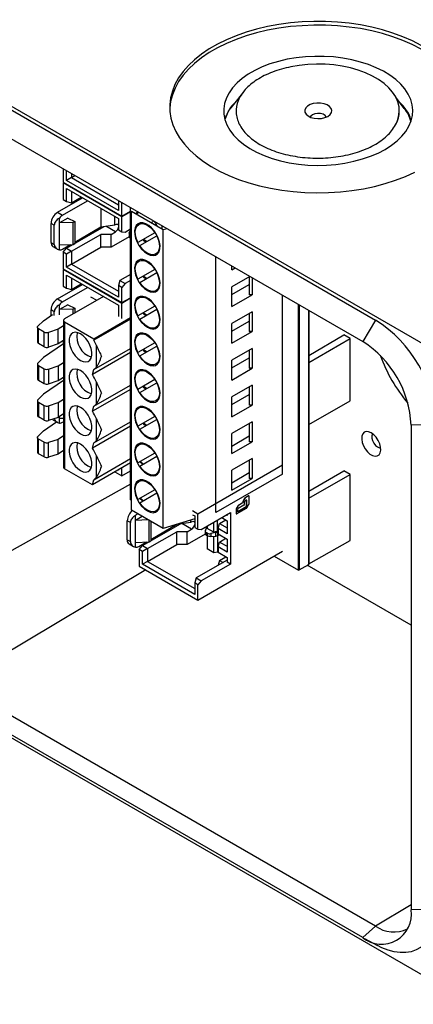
# Model space of a CAD drawing. Header units: millimetres. Extents: x 19 to 819, y 19 to 629.
# Tile 15 of 17: x 700 to 744, y 452 to 562. Entities that reach past the tile are written whole.
import ezdxf

# ---------------------------------------------------------------- set-up
doc = ezdxf.new("R2010")
doc.units = ezdxf.units.MM
doc.header["$LTSCALE"] = 3

msp = doc.modelspace()

# ---------------------------------------------------------------- linework, layer by layer
for p, q in [((682.15, 561.92), (750.46, 522.49)), ((692.97, 555.27), (739.64, 528.33)), ((691.55, 552.88), (738.22, 525.94)), ((724.99, 553.73), (723.71, 552.12)), ((742.83, 551.86), (741.88, 553.12)), ((742.27, 551.56), (742.27, 551.6)), ((704.95, 545.15), (704.95, 543.65)), ((705.31, 543.86), (705.31, 544.94)), ((705.87, 544.18), (705.31, 543.86)), ((705.87, 544.62), (705.87, 544.18)), ((705.87, 544.18), (706.25, 544.4)), ((705.87, 544.18), (711.09, 541.16)), ((704.95, 543.65), (711.45, 539.89)), ((705.01, 543.61), (704.95, 543.58)), ((711.45, 539.82), (704.95, 543.58)), ((704.95, 543.58), (704.95, 541.73)), ((711.09, 540.52), (705.31, 543.86)), ((705.31, 542.95), (711.09, 539.61)), ((705.31, 541.52), (705.31, 542.95)), ((704.31, 540.31), (707.1, 541.92)), ((705.87, 542.63), (705.87, 541.37)), ((705.87, 541.37), (706.95, 542)), ((704.88, 539.98), (707.66, 541.59)), ((704.95, 541.73), (705.31, 541.52)), ((705.31, 541.52), (705.87, 541.37)), ((709.13, 540.75), (709.13, 538.68)), ((711.09, 541.6), (711.09, 540.52)), ((711.45, 539.89), (711.45, 541.39)), ((712.41, 516.66), (712.41, 540.84)), ((704.31, 540.31), (704.88, 539.98)), ((704.52, 539.13), (704.52, 539.67)), ((705.45, 539.66), (704.52, 539.13)), ((705.45, 539.66), (706.22, 539.29)), ((710.67, 538.92), (710.67, 539.85)), ((711.45, 539.89), (712.41, 540.45)), ((712.41, 540.37), (711.45, 539.82)), ((711.45, 538.14), (711.45, 539.82)), ((712.52, 540.39), (712.57, 540.44)), ((716.06, 538.35), (712.52, 540.39)), ((712.52, 507.2), (712.52, 540.39)), ((713.33, 540.31), (713.23, 540.26)), ((703.96, 538.88), (703.6, 539.08)), ((703.6, 536.96), (703.6, 539.08)), ((703.96, 536.75), (703.96, 538.88)), ((706.04, 539.19), (704.52, 539.13)), ((704.52, 536.68), (704.52, 539.13)), ((705.3, 536.31), (709.51, 538.74)), ((706.22, 539.29), (706.04, 539.19)), ((706.04, 536.74), (706.04, 539.19)), ((706.22, 539.29), (706.22, 536.84)), ((706.22, 537), (709.13, 538.68)), ((709.13, 538.68), (710.67, 538.92)), ((710.75, 538.14), (709.67, 538.76)), ((710.67, 538.92), (710.75, 538.96)), ((711.09, 539.61), (711.09, 538.35)), ((713.01, 538.54), (712.99, 538.58)), ((713.41, 539.01), (713.34, 538.97)), ((715.03, 539.33), (714.76, 539.18)), ((715.16, 538.95), (715.23, 538.98)), ((715.28, 539.01), (715.23, 538.98)), ((715.23, 538.98), (715.28, 538.88)), ((715.95, 538.49), (715.95, 538.8)), ((705.87, 535.98), (709.13, 537.86)), ((710.26, 537.86), (709.13, 537.86)), ((709.13, 536.43), (709.13, 537.86)), ((710.26, 537.86), (710.75, 538.14)), ((710.26, 536.43), (710.26, 537.86)), ((712.28, 537.6), (710.26, 536.43)), ((711.09, 538.35), (711.45, 538.14)), ((711.45, 538.14), (711.81, 538.1)), ((711.81, 538.1), (712.41, 538.46)), ((712.27, 537.93), (712.27, 537.61)), ((712.28, 537.99), (712.41, 538.33)), ((712.41, 537.73), (712.38, 537.75)), ((712.38, 537.75), (712.38, 537.46)), ((712.38, 537.46), (712.41, 537.45)), ((715.13, 538.04), (713.24, 536.95)), ((713.44, 536.61), (715.33, 537.7)), ((715.18, 538.07), (715.13, 538.04)), ((715.38, 537.73), (715.33, 537.7)), ((716.5, 538.48), (716.06, 538.35)), ((716.06, 505.16), (716.06, 538.35)), ((703.6, 536.96), (703.96, 536.75)), ((703.81, 536.5), (704.3, 536.22)), ((704.52, 536.68), (706.04, 536.74)), ((704.52, 536.13), (704.52, 536.68)), ((704.88, 536.23), (705.74, 536.72)), ((705.87, 534.55), (709.13, 536.43)), ((706.04, 536.74), (706.22, 536.84)), ((710.26, 536.43), (709.13, 536.43)), ((713.31, 536.99), (713.24, 536.95)), ((704.95, 535.87), (705.3, 536.31)), ((705.31, 535.66), (704.95, 535.87)), ((704.95, 535.87), (704.95, 534.02)), ((705.3, 536.31), (705.87, 535.98)), ((705.87, 535.98), (705.31, 535.66)), ((705.31, 534.23), (705.31, 535.66)), ((705.87, 535.98), (705.87, 534.55)), ((714.75, 535.6), (714.79, 535.56)), ((714.88, 535.55), (714.84, 535.59)), ((715.24, 535.68), (715.31, 535.72)), ((721.89, 506.94), (721.89, 535.37)), ((705.87, 534.55), (705.31, 534.23)), ((711.09, 530.89), (705.31, 534.23)), ((705.87, 534.55), (711.09, 531.54)), ((713.01, 534.45), (712.99, 534.49)), ((713.41, 534.93), (713.34, 534.89)), ((723.66, 533.92), (723.66, 534.35)), ((704.95, 534.02), (711.45, 530.27)), ((705.01, 533.98), (704.95, 533.95)), ((711.45, 530.19), (704.95, 533.95)), ((704.95, 533.95), (704.95, 532.1)), ((705.31, 533.32), (711.09, 529.98)), ((705.31, 531.89), (705.31, 533.32)), ((712.41, 533.39), (711.24, 532.72)), ((715.13, 533.96), (713.24, 532.87)), ((713.44, 532.52), (715.33, 533.62)), ((715.18, 533.99), (715.13, 533.96)), ((715.38, 533.64), (715.33, 533.62)), ((723.66, 533.92), (724.03, 534.13)), ((725.66, 533.19), (723.66, 532.04)), ((725.64, 531.14), (725.64, 533.18)), ((704.31, 530.68), (707.1, 532.29)), ((704.88, 530.36), (707.66, 531.96)), ((704.95, 532.1), (705.31, 531.89)), ((705.87, 533), (705.87, 531.74)), ((705.87, 531.74), (706.95, 532.37)), ((711.24, 532.72), (711.09, 532.16)), ((711.45, 531.95), (711.09, 532.16)), ((711.09, 532.16), (711.09, 530.89)), ((711.24, 532.72), (711.81, 532.39)), ((711.81, 532.39), (711.45, 531.95)), ((712.41, 532.74), (711.81, 532.39)), ((713.31, 532.91), (713.24, 532.87)), ((723.66, 531.18), (725.6, 532.3)), ((723.66, 529.83), (723.66, 532.04)), ((725.92, 533.04), (725.92, 531.14)), ((709.41, 530.96), (705.1, 528.47)), ((705.31, 531.89), (705.87, 531.74)), ((707.99, 530.92), (708.67, 530.53)), ((711.45, 530.27), (711.45, 531.95)), ((714.75, 531.52), (714.79, 531.48)), ((714.88, 531.47), (714.84, 531.51)), ((715.24, 531.6), (715.31, 531.64)), ((723.66, 529.83), (725.92, 531.14)), ((725.6, 531.16), (725.64, 531.14)), ((725.92, 531.14), (725.64, 531.14)), ((729.31, 511.22), (729.31, 531.08)), ((704.31, 530.68), (704.88, 530.36)), ((704.52, 529.5), (704.52, 530.04)), ((705.45, 530.03), (704.52, 529.5)), ((705.45, 530.03), (706.22, 529.66)), ((711.09, 529.98), (711.09, 528.72)), ((711.45, 530.27), (712.41, 530.82)), ((712.41, 530.75), (711.45, 530.19)), ((711.45, 528.51), (711.45, 530.19)), ((713.01, 530.37), (712.99, 530.41)), ((715.13, 529.88), (713.24, 528.79)), ((713.41, 530.85), (713.34, 530.81)), ((715.18, 529.91), (715.13, 529.88)), ((731.08, 500.52), (731.08, 530.06)), ((731.15, 530.02), (731.15, 500.56)), ((702.76, 528.26), (703.76, 528.95)), ((703.96, 529.25), (703.6, 529.46)), ((703.6, 528.84), (703.6, 529.46)), ((703.96, 528.83), (703.96, 529.25)), ((706.04, 529.56), (704.52, 529.5)), ((704.52, 528.92), (704.52, 529.5)), ((706.22, 529.66), (706.04, 529.56)), ((706.04, 529.01), (706.04, 529.56)), ((706.22, 529.66), (706.22, 529.11)), ((713.31, 528.83), (713.24, 528.79)), ((713.44, 528.44), (715.33, 529.53)), ((715.38, 529.56), (715.33, 529.53)), ((725.92, 529.26), (723.66, 527.96)), ((725.64, 527.06), (725.64, 529.1)), ((725.92, 529.26), (725.92, 527.06)), ((732.21, 501.17), (732.21, 529.41)), ((732.21, 529.41), (732.21, 501.17)), ((702.14, 527.64), (702.76, 528.26)), ((704.98, 527.71), (704.39, 527.32)), ((704.98, 528.3), (704.98, 511.97)), ((705.1, 528.14), (705.1, 511.81)), ((705.1, 528.14), (708.35, 526.26)), ((708.35, 526.26), (712.41, 528.61)), ((712.41, 528.45), (708.35, 526.1)), ((723.66, 527.1), (725.6, 528.22)), ((723.66, 525.75), (723.66, 527.96)), ((739.64, 528.33), (738.22, 525.94)), ((702.09, 527.52), (702.09, 525.89)), ((702.83, 527), (702.2, 527.36)), ((702.2, 525.73), (702.2, 527.36)), ((702.83, 525.37), (702.83, 527)), ((704.39, 527.32), (703.31, 526.96)), ((703.31, 525.33), (703.31, 526.96)), ((704.39, 525.69), (704.39, 527.32)), ((713.41, 526.76), (713.34, 526.72)), ((714.75, 527.44), (714.79, 527.4)), ((714.88, 527.38), (714.84, 527.43)), ((715.24, 527.52), (715.31, 527.56)), ((723.66, 525.75), (725.92, 527.06)), ((725.6, 527.08), (725.64, 527.06)), ((725.92, 527.06), (725.64, 527.06)), ((732.21, 524.4), (736.1, 526.69)), ((736.81, 526.28), (736.1, 526.69)), ((702.83, 525.37), (702.2, 525.73)), ((704.98, 525.7), (702.76, 524.18)), ((704.39, 525.69), (703.31, 525.33)), ((704.98, 526.08), (704.39, 525.69)), ((704.95, 526.06), (704.95, 525.68)), ((708.35, 526.26), (708.35, 526.1)), ((708.63, 523.1), (708.63, 525.5)), ((713.01, 526.29), (712.99, 526.33)), ((715.13, 525.8), (713.24, 524.71)), ((713.44, 524.36), (715.33, 525.45)), ((715.18, 525.83), (715.13, 525.8)), ((715.38, 525.48), (715.33, 525.45)), ((732.21, 523.63), (736.81, 526.28)), ((736.81, 519.34), (736.81, 526.28)), ((712.41, 524.71), (708.19, 522.27)), ((708.36, 522.84), (712.41, 525.18)), ((713.31, 524.75), (713.24, 524.71)), ((725.92, 525.18), (723.66, 523.87)), ((725.64, 522.97), (725.64, 525.02)), ((725.92, 525.18), (725.92, 522.97)), ((702.09, 523.44), (702.09, 521.81)), ((702.76, 524.18), (702.14, 523.56)), ((702.2, 523.28), (702.83, 522.92)), ((702.2, 523.28), (702.2, 521.64)), ((703.31, 522.88), (704.39, 523.24)), ((704.39, 523.24), (704.98, 523.63)), ((704.39, 523.24), (704.39, 521.61)), ((714.75, 523.35), (714.79, 523.31)), ((714.88, 523.3), (714.84, 523.34)), ((715.24, 523.43), (715.31, 523.47)), ((723.66, 523.02), (725.6, 524.14)), ((723.66, 521.67), (723.66, 523.87)), ((702.83, 521.28), (702.83, 522.92)), ((703.31, 522.88), (703.31, 521.25)), ((708.19, 522.27), (708.36, 522.84)), ((713.01, 522.2), (712.99, 522.25)), ((713.41, 522.68), (713.34, 522.64)), ((723.66, 521.67), (725.92, 522.97)), ((725.6, 523), (725.64, 522.97)), ((725.92, 522.97), (725.64, 522.97)), ((702.2, 521.64), (702.83, 521.28)), ((704.98, 521.62), (702.76, 520.1)), ((703.31, 521.25), (704.39, 521.61)), ((704.39, 521.61), (704.98, 521.99)), ((708.36, 518.75), (712.41, 521.1)), ((708.63, 519.02), (708.63, 521.42)), ((715.13, 521.71), (713.24, 520.62)), ((713.44, 520.28), (715.33, 521.37)), ((715.18, 521.74), (715.13, 521.71)), ((715.38, 521.4), (715.33, 521.37)), ((725.92, 521.1), (723.66, 519.79)), ((725.92, 521.1), (725.92, 518.89)), ((702.76, 520.1), (702.14, 519.47)), ((712.41, 520.63), (708.19, 518.19)), ((713.31, 520.66), (713.24, 520.62)), ((723.66, 518.93), (725.6, 520.06)), ((725.64, 518.89), (725.64, 520.93)), ((702.09, 519.36), (702.09, 517.72)), ((702.2, 519.19), (702.83, 518.83)), ((702.2, 519.19), (702.2, 517.56)), ((702.83, 517.2), (702.83, 518.83)), ((703.31, 518.8), (704.39, 519.16)), ((704.39, 519.16), (704.98, 519.54)), ((704.39, 519.16), (704.39, 517.52)), ((714.75, 519.27), (714.79, 519.23)), ((714.88, 519.21), (714.84, 519.26)), ((715.24, 519.35), (715.31, 519.39)), ((723.66, 517.59), (723.66, 519.79)), ((723.66, 517.59), (725.92, 518.89)), ((725.6, 518.91), (725.64, 518.89)), ((725.92, 518.89), (725.64, 518.89)), ((732.21, 516.73), (736.81, 519.34)), ((703.31, 518.8), (703.31, 517.16)), ((704.98, 517.91), (704.39, 517.52)), ((708.19, 518.19), (708.36, 518.75)), ((713.01, 518.12), (712.99, 518.16)), ((713.41, 518.6), (713.34, 518.56)), ((702.83, 517.2), (702.2, 517.56)), ((702.76, 516.01), (704.22, 517.01)), ((704.39, 517.52), (703.31, 517.16)), ((703.81, 517.25), (704.3, 516.97)), ((704.52, 517.42), (704.52, 517.61)), ((704.52, 517.42), (704.98, 517.44)), ((704.52, 516.88), (704.52, 517.42)), ((704.88, 516.97), (704.98, 517.03)), ((708.36, 514.67), (712.41, 517.01)), ((708.63, 514.94), (708.63, 517.34)), ((712.52, 516.59), (712.41, 516.66)), ((712.52, 516.59), (712.41, 516.66)), ((712.41, 508.36), (712.41, 516.66)), ((715.13, 517.63), (713.24, 516.54)), ((713.44, 516.19), (715.33, 517.28)), ((715.18, 517.66), (715.13, 517.63)), ((715.38, 517.31), (715.33, 517.28)), ((725.92, 517.01), (723.66, 515.71)), ((725.64, 514.81), (725.64, 516.85)), ((725.92, 517.01), (725.92, 514.81)), ((746.36, 516.69), (743.58, 516.66)), ((743.58, 516.66), (743.58, 462.77)), ((702.14, 515.39), (702.76, 516.01)), ((712.41, 516.54), (708.19, 514.11)), ((713.31, 516.58), (713.24, 516.54)), ((723.66, 513.5), (723.66, 515.71)), ((702.09, 515.27), (702.09, 513.64)), ((702.83, 514.75), (702.2, 515.11)), ((702.2, 513.48), (702.2, 515.11)), ((702.83, 513.12), (702.83, 514.75)), ((704.39, 515.07), (703.31, 514.71)), ((703.31, 513.08), (703.31, 514.71)), ((704.98, 515.46), (704.39, 515.07)), ((704.39, 513.44), (704.39, 515.07)), ((708.19, 514.11), (708.36, 514.67)), ((713.41, 514.52), (713.34, 514.48)), ((715.06, 515.13), (714.97, 515.18)), ((715.06, 515.13), (714.97, 515.18)), ((715.24, 515.27), (715.31, 515.31)), ((723.66, 514.33), (725.6, 515.45)), ((723.66, 513.5), (725.92, 514.81)), ((725.6, 514.83), (725.64, 514.81)), ((725.92, 514.81), (725.64, 514.81)), ((702.83, 513.12), (702.2, 513.48)), ((704.39, 513.44), (703.31, 513.08)), ((704.98, 513.83), (704.39, 513.44)), ((715.13, 513.55), (713.24, 512.46)), ((715.18, 513.58), (715.13, 513.55)), ((712.41, 512.46), (708.19, 510.03)), ((712.41, 512.45), (708.2, 510.02)), ((708.36, 510.59), (712.41, 512.93)), ((708.63, 510.85), (708.63, 513.25)), ((713.31, 512.5), (713.24, 512.46)), ((713.44, 512.11), (715.33, 513.2)), ((715.38, 513.23), (715.33, 513.2)), ((725.92, 512.93), (723.66, 511.63)), ((725.64, 510.73), (725.64, 512.77)), ((725.92, 512.93), (725.92, 510.73)), ((708.2, 510.02), (705.1, 511.81)), ((710.69, 511.45), (711.45, 511.01)), ((711.09, 511.64), (711.05, 511.66)), ((711.09, 511.69), (711.09, 511.64)), ((711.45, 511.01), (711.45, 511.89)), ((711.45, 511.01), (712.41, 511.57)), ((715.24, 511.18), (715.31, 511.23)), ((729.31, 512.2), (719.91, 506.77)), ((729.31, 511.22), (721.89, 506.94)), ((723.66, 509.42), (723.66, 511.63)), ((723.66, 510.25), (725.6, 511.37)), ((732.21, 509.3), (736.1, 511.58)), ((732.21, 508.52), (736.81, 511.18)), ((736.81, 511.18), (736.1, 511.58)), ((736.81, 503.83), (736.81, 511.18)), ((712.41, 510.08), (688.02, 496.48)), ((708.19, 510.03), (708.36, 510.59)), ((713.41, 510.43), (713.34, 510.39)), ((723.66, 509.42), (725.92, 510.73)), ((725.6, 510.75), (725.64, 510.73)), ((725.92, 510.73), (725.64, 510.73)), ((715.13, 509.47), (713.24, 508.37)), ((713.44, 508.03), (715.33, 509.12)), ((715.18, 509.49), (715.13, 509.47)), ((715.38, 509.15), (715.33, 509.12)), ((712.52, 508.3), (712.41, 508.36)), ((713.31, 508.42), (713.24, 508.37)), ((724.83, 507.99), (724.4, 507.74)), ((724.84, 507.98), (724.42, 507.73)), ((724.84, 507.98), (724.83, 507.99)), ((724.88, 508.13), (724.88, 508.06)), ((724.89, 508.12), (724.88, 508.13)), ((724.88, 508.06), (724.89, 508.06)), ((725.09, 508.52), (724.89, 508.17)), ((724.89, 508.17), (724.9, 508.16)), ((724.89, 508.12), (724.89, 508.06)), ((725.1, 508.51), (724.9, 508.16)), ((725.05, 508.13), (725.05, 507.82)), ((725.1, 508.51), (725.09, 508.52)), ((725.29, 508.32), (725.1, 508.21)), ((725.53, 508.79), (725.12, 508.55)), ((725.12, 508.55), (725.13, 508.54)), ((725.54, 508.78), (725.13, 508.54)), ((725.32, 507.67), (725.32, 508.3)), ((725.33, 508.29), (725.32, 508.3)), ((725.33, 507.66), (725.33, 508.29)), ((725.54, 508.78), (725.53, 508.79)), ((725.57, 508.78), (725.56, 508.79)), ((725.59, 507.89), (725.59, 508.75)), ((716.06, 505.16), (712.52, 507.2)), ((714.8, 506.98), (714.72, 507.03)), ((715.24, 507.1), (715.31, 507.14)), ((719.91, 506.77), (719.3, 507.12)), ((720.26, 505.05), (723.52, 506.93)), ((723.52, 506.93), (723.52, 501.21)), ((724.16, 507.31), (724.16, 506.82)), ((724.17, 507.3), (724.16, 507.31)), ((724.16, 506.82), (724.17, 506.82)), ((724.37, 507.71), (724.17, 507.35)), ((724.17, 507.35), (724.18, 507.35)), ((724.17, 507.3), (724.17, 506.82)), ((724.17, 506.79), (724.18, 506.79)), ((724.39, 507.7), (724.18, 507.35)), ((724.21, 506.79), (725.32, 507.43)), ((724.32, 507.29), (724.32, 507.07)), ((724.35, 507.05), (725.28, 507.59)), ((724.35, 507.05), (724.36, 507.04)), ((725.01, 507.74), (724.36, 507.37)), ((724.36, 507.04), (725.29, 507.58)), ((724.39, 507.7), (724.37, 507.71)), ((724.4, 507.74), (724.42, 507.73)), ((725.29, 507.58), (725.28, 507.59)), ((725.32, 507.67), (725.33, 507.66)), ((725.35, 507.46), (725.57, 507.85)), ((712.42, 505.82), (712.06, 506.03)), ((712.06, 503.91), (712.06, 506.03)), ((712.42, 503.7), (712.42, 505.82)), ((712.98, 506.07), (712.98, 506.62)), ((713.73, 506.51), (712.98, 506.07)), ((714.38, 506.13), (712.98, 506.07)), ((712.98, 503.62), (712.98, 506.07)), ((713.76, 503.26), (717.97, 505.69)), ((714.5, 503.68), (714.5, 506.06)), ((714.68, 505.96), (714.68, 503.79)), ((719.55, 506.23), (716.06, 505.16)), ((717.58, 505.63), (719.13, 505.87)), ((719.2, 505.09), (718.13, 505.71)), ((719.13, 505.87), (719.13, 506.1)), ((719.13, 505.87), (719.2, 505.91)), ((719.3, 506.7), (719.55, 506.56)), ((719.55, 506.56), (719.55, 505.29)), ((719.91, 505.08), (719.91, 506.77)), ((721.69, 504.76), (721.69, 505.88)), ((722.08, 504.86), (722.08, 506.1)), ((722.16, 505.15), (722.31, 505.7)), ((722.31, 505.7), (723.01, 506.11)), ((722.31, 505.7), (723.15, 505.22)), ((722.55, 506.37), (723.15, 506.03)), ((723.15, 506.62), (723.06, 506.67)), ((723.15, 506.72), (723.15, 506.62)), ((723.15, 506.03), (723.15, 504.58)), ((714.32, 502.93), (717.58, 504.81)), ((714.68, 503.95), (717.58, 505.63)), ((717.58, 505.63), (717.58, 505.63)), ((718.71, 504.81), (717.58, 504.81)), ((717.58, 503.38), (717.58, 504.81)), ((718.71, 504.81), (719.2, 505.09)), ((718.71, 503.38), (718.71, 504.81)), ((719.55, 505.29), (719.91, 505.08)), ((719.91, 505.08), (720.26, 505.05)), ((720.72, 504.88), (720.72, 504.55)), ((720.74, 504.94), (720.89, 505.32)), ((720.96, 504.63), (720.84, 504.7)), ((720.84, 504.7), (720.84, 504.41)), ((720.95, 505.45), (720.95, 505.18)), ((721.69, 504.76), (720.95, 505.18)), ((720.96, 504.34), (720.96, 504.63)), ((721.91, 504.73), (721.34, 504.59)), ((722.14, 504.87), (721.69, 504.76)), ((721.91, 504.3), (721.91, 504.73)), ((722.16, 504.9), (722.08, 504.86)), ((722.08, 504.86), (722.14, 504.87)), ((722.15, 504.86), (722.09, 504.81)), ((722.09, 504.81), (722.09, 504.34)), ((722.14, 504.87), (722.15, 504.86)), ((722.15, 504.86), (722.16, 504.86)), ((722.16, 505.15), (722.16, 504.56)), ((723.15, 504.58), (722.16, 505.15)), ((712.06, 503.91), (712.42, 503.7)), ((712.98, 503.62), (714.5, 503.68)), ((712.98, 503.08), (712.98, 503.62)), ((713.33, 503.17), (714.2, 503.67)), ((714.5, 503.68), (714.68, 503.79)), ((720.73, 504.55), (718.71, 503.38)), ((720.84, 504.41), (720.96, 504.34)), ((720.95, 504.35), (720.95, 502.9)), ((721.34, 504.59), (721.34, 504.26)), ((721.34, 504.26), (721.91, 504.3)), ((721.69, 502.47), (721.69, 504.29)), ((722.08, 504.34), (722.08, 502.53)), ((722.09, 504.34), (722.15, 504.37)), ((722.32, 504.47), (722.15, 504.37)), ((722.16, 504.56), (723.15, 503.99)), ((722.16, 503.11), (722.31, 503.66)), ((722.31, 503.66), (723.01, 504.07)), ((722.31, 503.66), (723.15, 503.18)), ((723.15, 503.99), (723.15, 502.53)), ((732.21, 501.22), (736.81, 503.83)), ((712.27, 503.45), (712.76, 503.17)), ((713.4, 502.82), (713.76, 503.26)), ((713.77, 502.61), (713.4, 502.82)), ((713.4, 502.82), (713.4, 500.97)), ((713.76, 503.26), (714.32, 502.93)), ((714.32, 502.93), (713.77, 502.61)), ((713.77, 501.18), (713.77, 502.61)), ((714.32, 501.5), (717.58, 503.38)), ((714.32, 502.93), (714.32, 501.5)), ((718.71, 503.38), (717.58, 503.38)), ((719.91, 497.21), (729.31, 502.64)), ((721.69, 502.47), (720.95, 502.9)), ((722.08, 502.53), (721.69, 502.47)), ((722.16, 502.58), (722.08, 502.53)), ((722.16, 503.11), (722.16, 502.52)), ((723.15, 502.53), (722.16, 503.11)), ((722.16, 502.52), (723.15, 501.94)), ((714.32, 501.5), (713.77, 501.18)), ((714.32, 501.5), (719.55, 498.48)), ((723.15, 501.66), (719.7, 499.66)), ((722.31, 501.62), (722.17, 501.09)), ((722.31, 501.62), (723.01, 502.03)), ((722.31, 501.62), (722.7, 501.4)), ((723.15, 501.94), (723.15, 501.42)), ((723.52, 501.21), (723.15, 501.42)), ((728.36, 502.09), (731.08, 500.52)), ((714.13, 500.55), (692.97, 487.91)), ((713.4, 500.97), (719.91, 497.21)), ((719.55, 497.84), (713.77, 501.18)), ((723.52, 501.21), (720.26, 499.34)), ((731.08, 500.52), (732.21, 501.17)), ((731.15, 500.56), (732.21, 501.17)), ((743.58, 494.41), (732.04, 501.07)), ((719.7, 499.66), (719.55, 499.11)), ((719.7, 499.66), (720.26, 499.34)), ((720.26, 499.34), (719.91, 498.9)), ((719.91, 498.9), (719.55, 499.11)), ((719.55, 499.11), (719.55, 497.84)), ((719.91, 497.21), (719.91, 498.9)), ((750.46, 452.27), (682.15, 491.7)), ((739.64, 460.96), (692.97, 487.91)), ((738.22, 459.68), (691.55, 486.62)), ((743.58, 463.32), (739.64, 460.96)), ((746.36, 462.8), (743.58, 462.77)), ((738.22, 459.68), (739.64, 460.96)), ((738.4, 459.58), (739.86, 458.79))]:
    msp.add_line(p, q)
at = {"flags": 128}
for points in [[(744.71, 558.87), (743.73, 559.37), (742.68, 559.83), (741.57, 560.24), (740.41, 560.59), (739.21, 560.89), (737.97, 561.14), (736.69, 561.32), (735.4, 561.45), (734.09, 561.52), (732.78, 561.53), (731.47, 561.47), (730.18, 561.36), (728.9, 561.19), (727.65, 560.96), (726.43, 560.67), (725.26, 560.33), (724.14, 559.94), (723.08, 559.49), (722.08, 559), (721.15, 558.47), (720.3, 557.89), (719.53, 557.28), (718.85, 556.63), (718.26, 555.95), (717.76, 555.25), (717.36, 554.53), (717.07, 553.79), (716.87, 553.04), (716.78, 552.29), (716.79, 551.53), (716.91, 550.78), (717.13, 550.03), (717.45, 549.3), (717.88, 548.58), (718.4, 547.88), (719.01, 547.21), (719.72, 546.58), (720.51, 545.97), (721.38, 545.4), (722.32, 544.88), (723.34, 544.4), (724.42, 543.97), (725.55, 543.59), (726.73, 543.26), (727.96, 542.99), (729.21, 542.77), (730.5, 542.61), (731.8, 542.52), (733.11, 542.48), (734.42, 542.5), (735.73, 542.58), (737.01, 542.73), (738.28, 542.93), (739.51, 543.19), (740.71, 543.5), (741.85, 543.87), (742.95, 544.29), (743.98, 544.76)], [(744.71, 558.46), (743.72, 558.97), (742.68, 559.42), (741.57, 559.83), (740.41, 560.18), (739.21, 560.48), (737.96, 560.73), (736.69, 560.91), (735.4, 561.04), (734.09, 561.11), (732.78, 561.12), (731.47, 561.06), (730.18, 560.95), (728.9, 560.78), (727.65, 560.55), (726.43, 560.26), (725.26, 559.92), (724.14, 559.53), (723.08, 559.08), (722.08, 558.59), (721.15, 558.06), (720.3, 557.48), (719.53, 556.87), (718.85, 556.22), (718.26, 555.54), (717.76, 554.84), (717.37, 554.12), (717.07, 553.38), (716.87, 552.64), (716.78, 551.88), (716.78, 551.77)], [(740.7, 547.31), (741.4, 547.76), (742.02, 548.24), (742.56, 548.76), (743, 549.31), (743.34, 549.88), (743.59, 550.47), (743.73, 551.07), (743.77, 551.67), (743.71, 552.27), (743.54, 552.87), (743.27, 553.45), (742.9, 554.02), (742.43, 554.56), (741.87, 555.07), (741.23, 555.55), (740.51, 555.99), (739.72, 556.38), (738.86, 556.73), (737.95, 557.02), (736.99, 557.27), (735.99, 557.45), (734.97, 557.58), (733.93, 557.65), (732.88, 557.65), (731.84, 557.6), (730.81, 557.49), (729.81, 557.32), (728.84, 557.09), (727.91, 556.81), (727.04, 556.47), (726.23, 556.09), (725.49, 555.66), (724.83, 555.2), (724.25, 554.69), (723.76, 554.16), (723.36, 553.6), (723.07, 553.02), (722.87, 552.42), (722.78, 551.82), (722.79, 551.22), (722.91, 550.62), (723.13, 550.03), (723.45, 549.45), (723.87, 548.9), (724.38, 548.37), (724.98, 547.88), (725.67, 547.42), (726.42, 547), (727.25, 546.63), (728.14, 546.31), (729.07, 546.04), (730.05, 545.83), (731.06, 545.67), (732.1, 545.57), (733.14, 545.53), (734.19, 545.56), (735.23, 545.64), (736.24, 545.78), (737.23, 545.98), (738.18, 546.24), (739.08, 546.55), (739.92, 546.9), (740.7, 547.31)], [(741.75, 549.84), (742.02, 550.38), (742.2, 550.93), (742.27, 551.48), (742.24, 552.04), (742.11, 552.6), (741.87, 553.14), (741.53, 553.66), (741.1, 554.16), (740.58, 554.63), (739.97, 555.07), (739.29, 555.46), (738.53, 555.81), (737.72, 556.11), (736.85, 556.36), (735.94, 556.56), (735.01, 556.69), (734.05, 556.77), (733.08, 556.79), (732.12, 556.75), (731.16, 556.65), (730.24, 556.49)], [(734.33, 550.98), (734.58, 551.17), (734.73, 551.39), (734.77, 551.63), (734.7, 551.86), (734.53, 552.07), (734.26, 552.25), (733.92, 552.38), (733.53, 552.45), (733.12, 552.46), (732.72, 552.4), (732.37, 552.29), (732.08, 552.12), (731.88, 551.91), (731.78, 551.68), (731.8, 551.45), (731.92, 551.22), (732.14, 551.03), (732.45, 550.87), (732.82, 550.77), (733.22, 550.73), (733.63, 550.75), (734.01, 550.84), (734.33, 550.98)], [(734.17, 550.9), (734.16, 550.92), (734.03, 551.08), (733.8, 551.22), (733.51, 551.29), (733.19, 551.31), (732.88, 551.26), (732.62, 551.16), (732.44, 551), (732.38, 550.9)], [(713.23, 540.37), (713.15, 540.33), (713, 540.19)], [(713.09, 540.14), (713.23, 540.26), (713.34, 540.31)], [(710.75, 538.96), (710.88, 539.01), (711, 538.99), (711.07, 538.9), (711.09, 538.84)], [(714.29, 535.69), (714.61, 535.55), (714.92, 535.5), (715.2, 535.55), (715.42, 535.7), (715.59, 535.93), (715.68, 536.24), (715.7, 536.61), (715.64, 537.01), (715.51, 537.44), (715.32, 537.85), (715.06, 538.24), (714.77, 538.58), (714.45, 538.85), (714.12, 539.04), (713.8, 539.14), (713.51, 539.14), (713.26, 539.04), (713.06, 538.85), (712.93, 538.58), (712.88, 538.24), (712.9, 537.85), (712.99, 537.43), (713.15, 537.01), (713.38, 536.6), (713.65, 536.23), (713.96, 535.93), (714.29, 535.69)], [(713.24, 536.95), (713.07, 537.37), (712.97, 537.79), (712.95, 538.18), (713, 538.52), (713.14, 538.79), (713.34, 538.97), (713.6, 539.06), (713.89, 539.04), (714.22, 538.92), (714.54, 538.7), (714.85, 538.41), (715.13, 538.04)], [(715.38, 538.8), (715.21, 539.14), (715.13, 539.27)], [(715.33, 537.7), (715.51, 537.28), (715.61, 536.86), (715.63, 536.47), (715.57, 536.13), (715.44, 535.86), (715.24, 535.68), (714.98, 535.6), (714.68, 535.62), (714.36, 535.74), (714.03, 535.95), (713.72, 536.25), (713.44, 536.61)], [(713.79, 537.27), (713.86, 537.21), (714.14, 537.01)], [(714.21, 537.05), (713.93, 537.24), (713.85, 537.3)], [(714.29, 531.61), (714.61, 531.47), (714.92, 531.42), (715.2, 531.47), (715.42, 531.61), (715.59, 531.85), (715.68, 532.16), (715.7, 532.52), (715.64, 532.93), (715.51, 533.35), (715.32, 533.77), (715.06, 534.16), (714.77, 534.5), (714.45, 534.77), (714.12, 534.96), (713.8, 535.06), (713.51, 535.06), (713.26, 534.96), (713.06, 534.77), (712.93, 534.49), (712.88, 534.15), (712.9, 533.76), (712.99, 533.35), (713.15, 532.92), (713.38, 532.52), (713.65, 532.15), (713.96, 531.84), (714.29, 531.61)], [(713.24, 532.87), (713.07, 533.29), (712.97, 533.71), (712.95, 534.1), (713, 534.44), (713.14, 534.71), (713.34, 534.89), (713.6, 534.97), (713.89, 534.95), (714.22, 534.83), (714.54, 534.62), (714.85, 534.32), (715.13, 533.96)], [(715.33, 533.62), (715.51, 533.19), (715.61, 532.78), (715.63, 532.39), (715.57, 532.05), (715.44, 531.78), (715.24, 531.6), (714.98, 531.51), (714.68, 531.53), (714.36, 531.65), (714.03, 531.87), (713.72, 532.16), (713.44, 532.52)], [(713.79, 533.19), (713.86, 533.13), (714.14, 532.92)], [(714.21, 532.96), (713.93, 533.15), (713.85, 533.22)], [(714.29, 527.53), (714.61, 527.38), (714.92, 527.33), (715.2, 527.38), (715.42, 527.53), (715.59, 527.76), (715.68, 528.07), (715.7, 528.44), (715.64, 528.85), (715.51, 529.27), (715.32, 529.69), (715.06, 530.08), (714.77, 530.42), (714.45, 530.69), (714.12, 530.88), (713.8, 530.97), (713.51, 530.97), (713.26, 530.88), (713.06, 530.68), (712.93, 530.41), (712.88, 530.07), (712.9, 529.68), (712.99, 529.26), (713.15, 528.84), (713.38, 528.43), (713.65, 528.07), (713.96, 527.76), (714.29, 527.53)], [(713.24, 528.79), (713.07, 529.21), (712.97, 529.63), (712.95, 530.02), (713, 530.36), (713.14, 530.62), (713.34, 530.81), (713.6, 530.89), (713.89, 530.87), (714.22, 530.75), (714.54, 530.54), (714.85, 530.24), (715.13, 529.88)], [(715.33, 529.53), (715.51, 529.11), (715.61, 528.69), (715.63, 528.3), (715.57, 527.96), (715.44, 527.7), (715.24, 527.52), (714.98, 527.43), (714.68, 527.45), (714.36, 527.57), (714.03, 527.79), (713.72, 528.08), (713.44, 528.44)], [(713.79, 529.1), (713.86, 529.05), (714.14, 528.84)], [(714.21, 528.88), (713.93, 529.07), (713.86, 529.13)], [(702.2, 527.36), (702.16, 527.39), (702.13, 527.42), (702.1, 527.46), (702.09, 527.49), (702.09, 527.53), (702.09, 527.57), (702.11, 527.6), (702.14, 527.64)], [(706.86, 526.79), (706.56, 526.93), (706.27, 526.97), (706.02, 526.91), (705.82, 526.76), (705.67, 526.53), (705.6, 526.23), (705.6, 525.87), (705.67, 525.49), (705.82, 525.09), (706.02, 524.71), (706.27, 524.36), (706.56, 524.07), (706.86, 523.85), (707.17, 523.72), (707.45, 523.68), (707.71, 523.73), (707.91, 523.88), (708.05, 524.11), (708.13, 524.42), (708.13, 524.77), (708.05, 525.16), (707.91, 525.55), (707.71, 525.94), (707.45, 526.28), (707.17, 526.57), (706.86, 526.79)], [(714.29, 523.44), (714.61, 523.3), (714.92, 523.25), (715.2, 523.3), (715.42, 523.45), (715.59, 523.68), (715.68, 523.99), (715.7, 524.36), (715.64, 524.76), (715.51, 525.19), (715.32, 525.6), (715.06, 525.99), (714.77, 526.33), (714.45, 526.61), (714.12, 526.79), (713.8, 526.89), (713.51, 526.89), (713.26, 526.79), (713.06, 526.6), (712.93, 526.33), (712.88, 525.99), (712.9, 525.6), (712.99, 525.18), (713.15, 524.76), (713.38, 524.35), (713.65, 523.98), (713.96, 523.68), (714.29, 523.44)], [(713.24, 524.71), (713.07, 525.13), (712.97, 525.54), (712.95, 525.93), (713, 526.27), (713.14, 526.54), (713.34, 526.72), (713.6, 526.81), (713.89, 526.79), (714.22, 526.67), (714.54, 526.45), (714.85, 526.16), (715.13, 525.8)], [(715.33, 525.45), (715.51, 525.03), (715.61, 524.61), (715.63, 524.22), (715.57, 523.88), (715.44, 523.61), (715.24, 523.43), (714.98, 523.35), (714.68, 523.37), (714.36, 523.49), (714.03, 523.7), (713.72, 524), (713.44, 524.36)], [(713.79, 525.02), (713.86, 524.96), (714.14, 524.76)], [(714.2, 524.8), (713.93, 524.99), (713.85, 525.05)], [(702.14, 523.56), (702.11, 523.52), (702.09, 523.49), (702.09, 523.45), (702.09, 523.41), (702.1, 523.37), (702.13, 523.34), (702.16, 523.31), (702.2, 523.28)], [(706.86, 522.71), (706.56, 522.84), (706.27, 522.88), (706.02, 522.83), (705.82, 522.68), (705.67, 522.45), (705.6, 522.15), (705.6, 521.79), (705.67, 521.41), (705.82, 521.01), (706.02, 520.63), (706.27, 520.28), (706.56, 519.99), (706.86, 519.77), (707.17, 519.64), (707.45, 519.6), (707.71, 519.65), (707.91, 519.8), (708.05, 520.03), (708.13, 520.33), (708.13, 520.69), (708.05, 521.07), (707.91, 521.47), (707.71, 521.85), (707.45, 522.2), (707.17, 522.49), (706.86, 522.71)], [(714.29, 519.36), (714.61, 519.22), (714.92, 519.17), (715.2, 519.22), (715.42, 519.37), (715.59, 519.6), (715.68, 519.91), (715.7, 520.28), (715.64, 520.68), (715.51, 521.1), (715.32, 521.52), (715.06, 521.91), (714.77, 522.25), (714.45, 522.52), (714.12, 522.71), (713.8, 522.81), (713.51, 522.81), (713.26, 522.71), (713.06, 522.52), (712.93, 522.25), (712.88, 521.91), (712.9, 521.52), (712.99, 521.1), (713.15, 520.67), (713.38, 520.27), (713.65, 519.9), (713.96, 519.59), (714.29, 519.36)], [(713.24, 520.62), (713.07, 521.04), (712.97, 521.46), (712.95, 521.85), (713, 522.19), (713.14, 522.46), (713.34, 522.64), (713.6, 522.72), (713.89, 522.71), (714.22, 522.59), (714.54, 522.37), (714.85, 522.07), (715.13, 521.71)], [(715.33, 521.37), (715.51, 520.95), (715.61, 520.53), (715.63, 520.14), (715.57, 519.8), (715.44, 519.53), (715.24, 519.35), (714.98, 519.27), (714.68, 519.28), (714.36, 519.4), (714.03, 519.62), (713.72, 519.92), (713.44, 520.28)], [(713.79, 520.94), (713.86, 520.88), (714.14, 520.68)], [(714.21, 520.72), (713.93, 520.91), (713.85, 520.97)], [(702.14, 519.47), (702.11, 519.44), (702.09, 519.4), (702.09, 519.37), (702.09, 519.33), (702.1, 519.29), (702.13, 519.26), (702.16, 519.22), (702.2, 519.19)], [(706.86, 518.63), (706.56, 518.76), (706.27, 518.8), (706.02, 518.74), (705.82, 518.6), (705.67, 518.37), (705.6, 518.06), (705.6, 517.71), (705.67, 517.32), (705.82, 516.93), (706.02, 516.54), (706.27, 516.2), (706.56, 515.91), (706.86, 515.69), (707.17, 515.55), (707.45, 515.51), (707.71, 515.57), (707.91, 515.72), (708.05, 515.95), (708.13, 516.25), (708.13, 516.6), (708.05, 516.99), (707.91, 517.39), (707.71, 517.77), (707.45, 518.12), (707.17, 518.41), (706.86, 518.63)], [(714.29, 515.28), (714.61, 515.14), (714.92, 515.09), (715.2, 515.14), (715.42, 515.28), (715.59, 515.52), (715.68, 515.82), (715.7, 516.19), (715.64, 516.6), (715.51, 517.02), (715.32, 517.44), (715.06, 517.83), (714.77, 518.17), (714.45, 518.44), (714.12, 518.63), (713.8, 518.73), (713.51, 518.73), (713.26, 518.63), (713.06, 518.44), (712.93, 518.16), (712.88, 517.82), (712.9, 517.43), (712.99, 517.02), (713.15, 516.59), (713.38, 516.19), (713.65, 515.82), (713.96, 515.51), (714.29, 515.28)], [(713.24, 516.54), (713.07, 516.96), (712.97, 517.38), (712.95, 517.77), (713, 518.11), (713.14, 518.38), (713.34, 518.56), (713.6, 518.64), (713.89, 518.62), (714.22, 518.5), (714.54, 518.29), (714.85, 517.99), (715.13, 517.63)], [(703.81, 517.25), (703.81, 517.25), (703.74, 517.31)], [(715.33, 517.28), (715.51, 516.86), (715.61, 516.45), (715.63, 516.06), (715.57, 515.72), (715.44, 515.45), (715.24, 515.27), (714.98, 515.18), (714.68, 515.2), (714.36, 515.32), (714.03, 515.54), (713.72, 515.83), (713.44, 516.19)], [(713.79, 516.86), (713.86, 516.8), (714.14, 516.59)], [(714.21, 516.63), (713.93, 516.82), (713.85, 516.89)], [(739.16, 515.8), (738.87, 515.92), (738.61, 515.94), (738.38, 515.86), (738.22, 515.68), (738.12, 515.42), (738.1, 515.1), (738.16, 514.74), (738.29, 514.37), (738.49, 514.01), (738.74, 513.69), (739.01, 513.44), (739.3, 513.28), (739.58, 513.21), (739.83, 513.24), (740.02, 513.37), (740.16, 513.59), (740.22, 513.88), (740.2, 514.22), (740.1, 514.59), (739.93, 514.96), (739.71, 515.3), (739.44, 515.59), (739.16, 515.8)], [(739.31, 515.7), (739.3, 515.68), (739.22, 515.48), (739.22, 515.22), (739.3, 514.93), (739.45, 514.65), (739.64, 514.4), (739.87, 514.23), (740.09, 514.14), (740.21, 514.14)], [(702.2, 515.11), (702.16, 515.14), (702.13, 515.17), (702.1, 515.21), (702.09, 515.24), (702.09, 515.28), (702.09, 515.32), (702.11, 515.36), (702.14, 515.39)], [(706.86, 514.54), (706.56, 514.68), (706.27, 514.72), (706.02, 514.66), (705.82, 514.51), (705.67, 514.28), (705.6, 513.98), (705.6, 513.63), (705.67, 513.24), (705.82, 512.84), (706.02, 512.46), (706.27, 512.11), (706.56, 511.82), (706.86, 511.6), (707.17, 511.47), (707.45, 511.43), (707.71, 511.49), (707.91, 511.63), (708.05, 511.87), (708.13, 512.17), (708.13, 512.52), (708.05, 512.91), (707.91, 513.3), (707.71, 513.69), (707.45, 514.03), (707.17, 514.33), (706.86, 514.54)], [(714.29, 511.2), (714.61, 511.05), (714.92, 511), (715.2, 511.05), (715.42, 511.2), (715.59, 511.43), (715.68, 511.74), (715.7, 512.11), (715.64, 512.52), (715.51, 512.94), (715.32, 513.36), (715.06, 513.75), (714.77, 514.09), (714.45, 514.36), (714.12, 514.55), (713.8, 514.64), (713.51, 514.64), (713.26, 514.54), (713.06, 514.35), (712.93, 514.08), (712.88, 513.74), (712.9, 513.35), (712.99, 512.93), (713.15, 512.51), (713.38, 512.1), (713.65, 511.74), (713.96, 511.43), (714.29, 511.2)], [(713.24, 512.46), (713.07, 512.88), (712.97, 513.3), (712.95, 513.69), (713, 514.03), (713.14, 514.29), (713.34, 514.48), (713.6, 514.56), (713.89, 514.54), (714.22, 514.42), (714.54, 514.21), (714.85, 513.91), (715.13, 513.55)], [(715.33, 513.2), (715.51, 512.78), (715.61, 512.36), (715.63, 511.97), (715.57, 511.63), (715.44, 511.37), (715.24, 511.18), (714.98, 511.1), (714.68, 511.12), (714.36, 511.24), (714.03, 511.45), (713.72, 511.75), (713.44, 512.11)], [(713.47, 512.59), (713.55, 512.5), (713.75, 512.29)], [(713.81, 512.32), (713.61, 512.51), (713.52, 512.62)], [(714.29, 507.11), (714.61, 506.97), (714.92, 506.92), (715.2, 506.97), (715.42, 507.12), (715.59, 507.35), (715.68, 507.66), (715.7, 508.03), (715.64, 508.43), (715.51, 508.86), (715.32, 509.27), (715.06, 509.66), (714.77, 510), (714.45, 510.27), (714.12, 510.46), (713.8, 510.56), (713.51, 510.56), (713.26, 510.46), (713.06, 510.27), (712.93, 510), (712.88, 509.66), (712.9, 509.27), (712.99, 508.85), (713.15, 508.43), (713.38, 508.02), (713.65, 507.65), (713.96, 507.35), (714.29, 507.11)], [(713.24, 508.37), (713.07, 508.8), (712.97, 509.21), (712.95, 509.6), (713, 509.94), (713.14, 510.21), (713.34, 510.39), (713.6, 510.48), (713.89, 510.46), (714.22, 510.34), (714.54, 510.12), (714.85, 509.83), (715.13, 509.47)], [(715.33, 509.12), (715.51, 508.7), (715.61, 508.28), (715.63, 507.89), (715.57, 507.55), (715.44, 507.28), (715.24, 507.1), (714.98, 507.02), (714.68, 507.04), (714.36, 507.16), (714.03, 507.37), (713.72, 507.67), (713.44, 508.03)], [(713.47, 508.51), (713.55, 508.42), (713.75, 508.21)], [(713.81, 508.24), (713.61, 508.43), (713.52, 508.54)], [(719.2, 505.91), (719.34, 505.96), (719.45, 505.93), (719.53, 505.85), (719.55, 505.79)], [(746.36, 462.8), (746.32, 462.01), (746.21, 461.27), (746.03, 460.59), (745.78, 459.98), (745.46, 459.44), (745.07, 458.98), (744.63, 458.6), (744.13, 458.32), (743.59, 458.12), (743, 458.02), (742.37, 458.01), (741.71, 458.1), (741.03, 458.28), (740.34, 458.56), (739.86, 458.79)]]:
    msp.add_lwpolyline(points, dxfattribs=at)
for centre, radius, start, end in [((705.14, 539.01), 1.54, 122.6055, 177.3945), ((705.55, 538.87), 1.3, 121.1059, 142.0213), ((710.32, 538.8), 0.784, 302.9589, 349.9688), ((704.09, 536.91), 0.493, 173.7012, 234.9867), ((704.55, 536.74), 0.614, 267.6422, 302.3493), ((705.14, 529.39), 1.54, 122.6055, 177.3945), ((705.55, 529.24), 1.3, 121.1059, 142.0213), ((705.16, 528.3), 0.175, 110.7834, 249.2166), ((731.81, 516.05), 14.57, 2.5243, 57.4757), ((703.11, 527.56), 0.627, 242.9385, 288.3691), ((708.88, 526.49), 2.43, 169.2571, 250.7375), ((702.28, 525.91), 0.198, 185.1618, 246.1583), ((704.06, 523.7), 4.91, 21.5259, 29.227), ((731.98, 516.15), 11.61, 2.5202, 57.4798), ((703.11, 525.92), 0.627, 242.9385, 288.3691), ((756.91, 530.54), 17.84, 200.0834, 219.8964), ((703.11, 523.48), 0.627, 242.9385, 288.3691), ((708.88, 522.41), 2.43, 169.2571, 250.7375), ((704.02, 519.6), 4.96, 21.5535, 32.6668), ((707.79, 523.7), 1.03, 303.2533, 324.5648), ((702.28, 521.82), 0.198, 185.1618, 246.1583), ((703.11, 521.84), 0.627, 242.9385, 288.3691), ((703.11, 519.39), 0.627, 242.9385, 288.3691), ((707.79, 519.62), 1.03, 303.2533, 324.5648), ((708.88, 518.32), 2.43, 169.2571, 250.7375), ((704.02, 515.52), 4.96, 21.5535, 32.6668), ((702.28, 517.74), 0.198, 185.1618, 246.1583), ((703.11, 517.76), 0.627, 242.9385, 288.3691), ((704.55, 517.49), 0.614, 267.6422, 302.3493), ((703.11, 515.31), 0.627, 242.9385, 288.3691), ((708.88, 514.24), 2.43, 169.2571, 250.7375), ((707.79, 515.53), 1.03, 303.2533, 324.5648), ((702.28, 513.66), 0.198, 185.1618, 246.1583), ((704.02, 511.43), 4.96, 21.5535, 32.6668), ((703.11, 513.68), 0.627, 242.9385, 288.3691), ((705.18, 511.99), 0.201, 185.6948, 245.6253), ((707.79, 511.45), 1.03, 303.2533, 324.5648), ((703.99, 507.33), 4.99, 32.5106, 32.6345), ((724.78, 508.07), 0.0978, 302.6055, 357.3945), ((724.79, 508.06), 0.0978, 302.6055, 357.3945), ((724.97, 508.12), 0.0918, 148.8563, 178.0435), ((724.98, 508.12), 0.0918, 148.8563, 178.0435), ((725.15, 508.13), 0.0978, 122.6055, 177.3945), ((725.17, 508.47), 0.0918, 121.9547, 151.1444), ((725.18, 508.46), 0.0918, 121.9547, 151.1444), ((725.31, 508.3), 0.0278, 350.786, 129.2033), ((725.28, 508.3), 0.0376, 357.0962, 35.4307), ((725.55, 508.76), 0.032, 65.686, 125.6182), ((725.56, 508.76), 0.0278, 350.786, 129.2033), ((725.5, 507.9), 0.0918, 328.8563, 358.0435), ((713.63, 505.95), 1.57, 130.1859, 177.0356), ((714.11, 505.71), 1.45, 130.0496, 141.4239), ((724.25, 507.31), 0.0918, 148.8563, 178.0435), ((724.19, 506.82), 0.032, 174.3796, 234.302), ((724.26, 507.3), 0.0918, 148.8563, 178.0435), ((724.2, 506.81), 0.0278, 170.786, 309.2033), ((724.41, 507.29), 0.0978, 122.6055, 177.3945), ((724.34, 507.06), 0.0278, 170.786, 309.2033), ((724.33, 507.08), 0.0376, 264.5721, 302.9007), ((724.45, 507.66), 0.0918, 121.9547, 151.1444), ((724.47, 507.65), 0.0918, 121.9547, 151.1444), ((724.96, 507.82), 0.0978, 302.6055, 357.3945), ((725.22, 507.67), 0.0978, 302.6055, 357.3945), ((725.24, 507.66), 0.0978, 302.6055, 357.3945), ((725.27, 507.5), 0.0918, 301.9547, 331.1444), ((718.78, 505.75), 0.784, 302.9589, 349.9688), ((712.55, 503.85), 0.493, 173.7012, 234.9867), ((713, 503.69), 0.614, 267.6422, 302.3493), ((740.3, 462.26), 3.32, 231.1471, 8.8636), ((741.68, 463.83), 3.52, 234.4466, 295.1937)]:
    msp.add_arc(centre, radius, start, end)
for points, knots in [([(730.24, 556.48), (729.51, 556.34), (728.83, 556.14), (727.88, 555.78), (727.57, 555.65), (726.99, 555.36), (726.72, 555.2), (726.21, 554.88), (725.98, 554.71), (725.55, 554.34), (725.35, 554.15), (724.82, 553.56), (724.56, 553.15), (724.21, 552.29), (724.13, 551.85), (724.16, 551.19), (724.2, 550.97), (724.32, 550.54), (724.4, 550.32), (724.61, 549.9), (724.74, 549.69), (725.04, 549.29), (725.22, 549.09), (725.79, 548.52), (726.25, 548.17), (727.34, 547.54), (727.95, 547.28), (728.93, 546.94), (729.28, 546.84), (729.98, 546.67), (730.34, 546.6), (731.07, 546.47), (731.44, 546.43), (732.19, 546.36), (732.58, 546.34), (733.72, 546.32), (734.47, 546.36), (735.97, 546.57), (736.68, 546.72), (737.7, 547.02), (738.03, 547.14), (738.66, 547.39), (738.96, 547.52), (739.52, 547.81), (739.79, 547.97), (740.29, 548.3), (740.52, 548.48), (741.15, 549.03), (741.49, 549.43), (741.74, 549.84)], [0, 0, 0, 0, 0.0625, 0.0625, 0.09375, 0.09375, 0.125, 0.125, 0.15625, 0.15625, 0.1875, 0.1875, 0.25, 0.25, 0.3125, 0.3125, 0.34375, 0.34375, 0.375, 0.375, 0.40625, 0.40625, 0.4375, 0.4375, 0.5, 0.5, 0.5625, 0.5625, 0.59375, 0.59375, 0.625, 0.625, 0.65625, 0.65625, 0.6875, 0.6875, 0.75, 0.75, 0.8125, 0.8125, 0.84375, 0.84375, 0.875, 0.875, 0.90625, 0.90625, 0.9375, 0.9375, 1, 1, 1, 1]), ([(723.94, 552.42), (723.91, 552.39), (723.6, 552.1), (723.23, 551.52), (723.03, 550.95), (722.94, 550.7)], [0, 0, 0, 0, 0.052527, 0.571346, 1, 1, 1, 1]), ([(722.94, 550.69), (723.04, 550.98), (723.21, 551.48), (723.59, 551.93), (723.74, 552.11)], [0, 0, 0, 0, 0.59907, 1, 1, 1, 1]), ([(743.59, 550.52), (743.51, 550.76), (743.34, 551.28), (742.9, 551.94), (742.51, 552.32), (742.37, 552.47)], [0, 0, 0, 0, 0.358272, 0.761585, 1, 1, 1, 1]), ([(742.8, 551.86), (742.96, 551.64), (743.32, 551.17), (743.47, 550.67), (743.56, 550.39)], [0, 0, 0, 0, 0.451301, 1, 1, 1, 1]), ([(741.75, 549.84), (741.88, 550.1), (742.15, 550.59), (742.29, 551.18), (742.26, 551.5), (742.26, 551.55)], [0, 0, 0, 0, 0.455731, 0.898504, 1, 1, 1, 1]), ([(704.52, 539.67), (704.36, 539.58), (704.21, 539.45), (704.01, 539.17), (703.96, 539.01), (703.96, 538.88)], [0, 0, 0, 0, 0.5, 0.5, 1, 1, 1, 1]), ([(712.28, 537.99), (712.26, 537.95), (712.26, 537.9), (712.3, 537.82), (712.34, 537.78), (712.38, 537.75)], [0, 0, 0, 0, 0.5, 0.5, 1, 1, 1, 1]), ([(712.38, 537.46), (712.36, 537.48), (712.31, 537.51), (712.27, 537.57), (712.27, 537.6), (712.28, 537.61)], [0, 0, 0, 0, 0.3679378, 0.7491321, 1, 1, 1, 1]), ([(703.96, 536.75), (703.96, 536.62), (704.01, 536.48), (704.21, 536.26), (704.36, 536.17), (704.52, 536.13)], [0, 0, 0, 0, 0.5, 0.5, 1, 1, 1, 1]), ([(704.52, 530.04), (704.36, 529.95), (704.21, 529.82), (704.01, 529.54), (703.96, 529.38), (703.96, 529.25)], [0, 0, 0, 0, 0.5, 0.5, 1, 1, 1, 1]), ([(708.63, 525.5), (708.68, 525.38), (708.73, 525.26), (708.84, 525.05), (708.89, 524.94), (709.04, 524.65), (709.13, 524.47), (709.2, 524.3)], [0, 0, 0, 0, 0.25, 0.25, 0.5, 0.5, 1, 1, 1, 1]), ([(708.63, 523.1), (708.68, 523.17), (708.73, 523.25), (708.84, 523.43), (708.89, 523.52), (709.04, 523.83), (709.13, 524.06), (709.2, 524.3)], [0, 0, 0, 0, 0.25, 0.25, 0.5, 0.5, 1, 1, 1, 1]), ([(708.63, 521.42), (708.68, 521.3), (708.73, 521.18), (708.84, 520.96), (708.89, 520.86), (709.04, 520.56), (709.13, 520.39), (709.2, 520.22)], [0, 0, 0, 0, 0.25, 0.25, 0.5, 0.5, 1, 1, 1, 1]), ([(708.63, 519.02), (708.68, 519.09), (708.73, 519.17), (708.84, 519.34), (708.89, 519.44), (709.04, 519.75), (709.13, 519.98), (709.2, 520.22)], [0, 0, 0, 0, 0.25, 0.25, 0.5, 0.5, 1, 1, 1, 1]), ([(703.99, 517.39), (703.99, 517.35), (704.01, 517.23), (704.17, 517.02), (704.39, 516.93), (704.52, 516.88)], [0, 0, 0, 0, 0.157763, 0.480367, 1, 1, 1, 1]), ([(708.63, 517.34), (708.68, 517.21), (708.73, 517.1), (708.84, 516.88), (708.89, 516.78), (709.04, 516.48), (709.13, 516.3), (709.2, 516.14)], [0, 0, 0, 0, 0.25, 0.25, 0.5, 0.5, 1, 1, 1, 1]), ([(708.63, 514.94), (708.68, 515), (708.73, 515.08), (708.84, 515.26), (708.89, 515.36), (709.04, 515.67), (709.13, 515.89), (709.2, 516.14)], [0, 0, 0, 0, 0.25, 0.25, 0.5, 0.5, 1, 1, 1, 1]), ([(708.63, 513.25), (708.68, 513.13), (708.73, 513.02), (708.84, 512.8), (708.89, 512.69), (709.04, 512.4), (709.13, 512.22), (709.2, 512.05)], [0, 0, 0, 0, 0.25, 0.25, 0.5, 0.5, 1, 1, 1, 1]), ([(708.63, 510.85), (708.68, 510.92), (708.73, 511), (708.84, 511.18), (708.89, 511.28), (709.04, 511.58), (709.13, 511.81), (709.2, 512.05)], [0, 0, 0, 0, 0.25, 0.25, 0.5, 0.5, 1, 1, 1, 1]), ([(712.98, 506.62), (712.82, 506.52), (712.67, 506.4), (712.47, 506.11), (712.42, 505.96), (712.42, 505.82)], [0, 0, 0, 0, 0.5, 0.5, 1, 1, 1, 1]), ([(720.74, 504.94), (720.72, 504.9), (720.72, 504.85), (720.76, 504.76), (720.79, 504.72), (720.84, 504.7)], [0, 0, 0, 0, 0.5, 0.5, 1, 1, 1, 1]), ([(720.95, 505.41), (720.94, 505.4), (720.91, 505.37), (720.9, 505.34), (720.89, 505.32)], [0, 0, 0, 0, 0.359758, 1, 1, 1, 1]), ([(720.96, 504.63), (721, 504.6), (721.07, 504.58), (721.21, 504.57), (721.28, 504.57), (721.34, 504.59)], [0, 0, 0, 0, 0.5, 0.5, 1, 1, 1, 1]), ([(712.42, 503.7), (712.42, 503.56), (712.47, 503.43), (712.67, 503.2), (712.82, 503.12), (712.98, 503.08)], [0, 0, 0, 0, 0.5, 0.5, 1, 1, 1, 1]), ([(720.84, 504.41), (720.82, 504.43), (720.77, 504.46), (720.73, 504.52), (720.73, 504.55), (720.73, 504.56)], [0, 0, 0, 0, 0.367938, 0.749132, 1, 1, 1, 1]), ([(721.34, 504.26), (721.28, 504.26), (721.21, 504.26), (721.07, 504.29), (721, 504.32), (720.96, 504.34)], [0, 0, 0, 0, 0.5, 0.5, 1, 1, 1, 1])]:
    msp.add_open_spline(points, degree=3, knots=knots)
for points in [[(721.91, 504.73), (721.98, 504.75), (722.04, 504.77), (722.09, 504.81)], [(722.09, 504.34), (722.04, 504.32), (721.98, 504.3), (721.91, 504.3)]]:
    msp.add_open_spline(points, degree=3)

doc.saveas('drawing.dxf')
